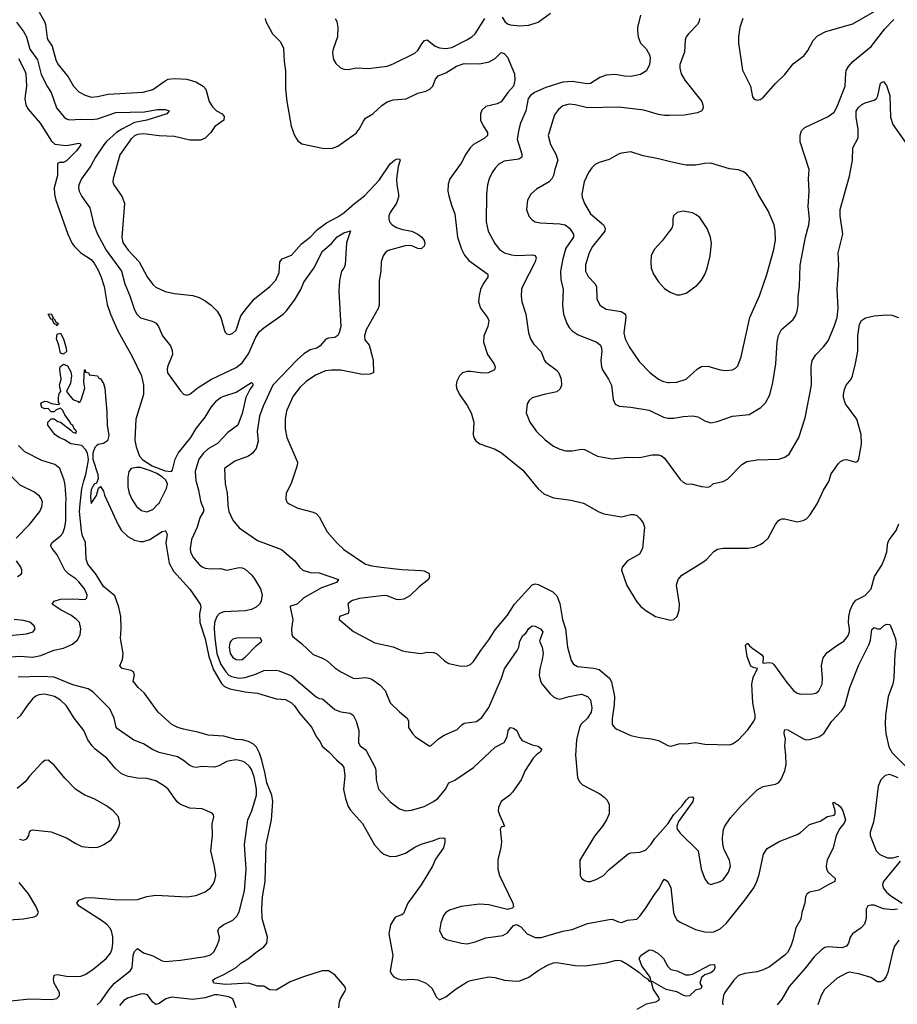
# Model space of a CAD drawing. Header units: inches. Extents: x 1245430 to 1420861, y 606325 to 671315.
# Tile 86 of 256: x 1285786 to 1291479, y 656754 to 663141. Entities that reach past the tile are written whole.
import ezdxf

# ---------------------------------------------------------------- set-up
doc = ezdxf.new("R2010")
doc.units = ezdxf.units.IN
doc.header["$MEASUREMENT"] = 0
for name, color, linetype in [('B2685', 7, 'Continuous'), ('B2686', 7, 'Continuous'), ('B2695', 7, 'Continuous'), ('B2696', 7, 'Continuous')]:
    doc.layers.add(name, color=color, linetype=linetype)

msp = doc.modelspace()

# ---------------------------------------------------------------- linework, layer by layer
at = {"layer": 'B2685', "color": 5}
for points, elevation in [([(1285670, 659003.2), (1285790, 659011.8), (1285870, 659005.9), (1285922.4, 659017.6), (1286008.8, 659051.2), (1286070, 659065.1), (1286128.7, 659090), (1286162.2, 659117.8), (1286177.9, 659150), (1286182.8, 659190), (1286174.5, 659230), (1286153.3, 659253.3), (1286118.3, 659278.3), (1286056.3, 659310), (1285997, 659350), (1286009.6, 659370), (1286050, 659382.2), (1286130, 659384.8), (1286210, 659380.2), (1286221, 659390), (1286223.7, 659410), (1286206.1, 659450), (1286170, 659495.4), (1286150, 659514.3), (1286104.3, 659544.3), (1286079.9, 659570), (1286030, 659669.7), (1285996.4, 659710), (1285986, 659730), (1285996.4, 659750), (1286049.9, 659790.1), (1286066, 659810), (1286079.2, 659850), (1286085, 659890), (1286086.5, 660000)], 940), ([(1285762.7, 659777.3), (1285850, 659866.4), (1285916.9, 659950), (1285930, 659981), (1285932.4, 660000)], 960), ([(1287855.5, 656730), (1287861.2, 656770), (1287867.7, 656790), (1287898.2, 656841.8), (1287900.9, 656850), (1287896.2, 656870), (1287830, 656945.5), (1287790, 656971.4), (1287749.2, 656970.8), (1287627.2, 656932.8), (1287540.5, 656899.5), (1287450, 656845.2), (1287407.9, 656847.9), (1287370, 656871.8), (1287330, 656871.1), (1287270, 656891.9), (1287123.1, 656883.1), (1287046, 656890), (1287038.4, 656910), (1287050, 656919.5), (1287110, 656947.4), (1287190, 656993.6), (1287220.3, 657019.7), (1287269.6, 657050), (1287317.6, 657090), (1287370, 657125.7), (1287388.6, 657151.4), (1287393.3, 657190), (1287359.8, 657310), (1287356.2, 657376.2), (1287361.1, 657450), (1287377.8, 657550), (1287385.8, 657790), (1287418.7, 657950), (1287428.4, 658070), (1287421.4, 658110), (1287388.8, 658190), (1287379.2, 658250), (1287356.7, 658336.7), (1287342.2, 658382.2), (1287322.4, 658422.4), (1287302.5, 658442.5), (1287270, 658459), (1287230, 658468.7), (1287190, 658471.4), (1287110, 658493.3), (1287010, 658499.1), (1286950, 658517.2), (1286850, 658537.7), (1286812.7, 658550), (1286774, 658570), (1286683.7, 658650), (1286594.8, 658774.7), (1286555.1, 658810), (1286522.7, 658850), (1286531.6, 658890), (1286523.7, 658910), (1286510, 658919.6), (1286452, 658932), (1286436, 658950), (1286452.3, 658990), (1286458, 659030), (1286440.9, 659130), (1286445.1, 659190), (1286442.7, 659270), (1286429.3, 659330), (1286402.9, 659402.9), (1286330, 659464.5), (1286281.7, 659541.7), (1286227.6, 659610), (1286218, 659642), (1286212.2, 659750), (1286193.9, 659793.9), (1286186.4, 659826.4), (1286173.9, 659950), (1286179.4, 660000)], 920), ([(1286363.1, 660000), (1286424.6, 659864.6), (1286447.3, 659827.3), (1286488.2, 659788.2), (1286530, 659765.3), (1286570, 659756.5), (1286590, 659757), (1286631.3, 659768.7), (1286710, 659821), (1286730, 659826), (1286737.5, 659817.5), (1286742.8, 659802.8), (1286735.1, 659744.9), (1286755.6, 659615.6), (1286783.8, 659563.8), (1286890, 659446), (1286958, 659350), (1286961.6, 659330), (1286953.5, 659286.5), (1286955.5, 659230), (1286990, 659123.8), (1287012.8, 659010), (1287043.9, 658923.9), (1287094.6, 658834.6), (1287115, 658815), (1287150, 658800.4), (1287250, 658780.1), (1287330, 658772.5), (1287450, 658736), (1287510, 658731.1), (1287550, 658710.2), (1287570, 658690.3), (1287601.7, 658641.7), (1287682.4, 658550), (1287710, 658490.6), (1287735.8, 658455.8), (1287748.3, 658428.3), (1287792.5, 658392.5), (1287840.4, 658340.4), (1287877, 658310), (1287890, 658290.5), (1287895, 658235), (1287887.1, 658147.1), (1287899.6, 658090), (1287918, 658038), (1287932.5, 658012.5), (1288010, 657927.3), (1288088.9, 657788.9), (1288125.9, 657745.9), (1288147.5, 657727.5), (1288190, 657712), (1288230, 657714), (1288290, 657733.7), (1288350, 657773.7), (1288390, 657793.4), (1288470, 657815.8), (1288510, 657832.2), (1288534.6, 657834.6), (1288544.7, 657830), (1288544.9, 657804.9), (1288535.3, 657770), (1288484.2, 657695.8), (1288463.7, 657650), (1288390, 657529.7), (1288303.1, 657410), (1288276.3, 657343.7), (1288265.1, 657334.9), (1288221.8, 657318.2), (1288192.7, 657270), (1288181.6, 657210), (1288206.7, 657070), (1288190.2, 656970), (1288197.3, 656950), (1288213.1, 656933.1), (1288239.5, 656919.5), (1288270, 656913.2), (1288330, 656917.7), (1288370, 656913), (1288423.7, 656890), (1288459.2, 656859.2), (1288490, 656801), (1288510, 656782.8), (1288550, 656802), (1288612.3, 656850), (1288690, 656900.4), (1288711.1, 656908.9), (1288830, 656932.3), (1288867.7, 656927.7), (1288931, 656911), (1289010, 656903.5), (1289030, 656906.3), (1289090, 656930.7), (1289150, 656972.6), (1289214.7, 657010), (1289250, 657022.5), (1289270, 657024.6), (1289390, 657006.4), (1289455.6, 657004.4), (1289590, 657022), (1289650, 657038.9), (1289670, 657040.2), (1289690, 657035.6), (1289731.3, 657011.3), (1289802.7, 656962.7), (1289839.5, 656930), (1289859.5, 656919.5), (1289870, 656903.8), (1289878, 656902), (1289881.2, 656910), (1289875.8, 656930), (1289823.2, 657003.2), (1289804, 657050), (1289815.6, 657070), (1289870, 657106.4), (1289890, 657106), (1289925.1, 657085.1), (1289950, 657063.8), (1289962.4, 657050), (1289990, 656998.8), (1290000, 656989.7)], 920), ([(1286533.2, 660000), (1286544.1, 659984.1), (1286577.4, 659957.4), (1286610, 659948.2), (1286650, 659964.5), (1286685.6, 660000)], 940), ([(1286966.6, 660000), (1286978, 659970), (1286979.1, 659950), (1286954.3, 659910), (1286937.1, 659850), (1286900.2, 659770), (1286891.4, 659711.4), (1286894, 659690), (1286902.7, 659670), (1286913.8, 659650), (1286950, 659608), (1286970, 659592.4), (1286990, 659583.9), (1287030, 659578.3), (1287090, 659581.6), (1287130, 659570.4), (1287210, 659587.5), (1287230, 659585.2), (1287250, 659576.3), (1287290, 659539.5), (1287310, 659513.5), (1287348.6, 659450), (1287360.2, 659410), (1287353.1, 659370), (1287342.4, 659350), (1287319.3, 659330), (1287290, 659314.2), (1287250, 659306.9), (1287110, 659299.9), (1287083, 659290), (1287064.8, 659270), (1287050.6, 659230), (1287047.9, 659192.1), (1287051.3, 659130), (1287066, 659030), (1287090, 658962.5), (1287124, 658910), (1287143.9, 658890), (1287160.4, 658880.4), (1287210, 658870.5), (1287250, 658874.4), (1287323.1, 658896.9), (1287370, 658920.1), (1287450, 658921.7), (1287470, 658916.5), (1287550, 658885.5), (1287710, 658747.6), (1287730, 658738), (1287750, 658736.3), (1287830, 658667.2), (1287870, 658650.2), (1287930, 658642.4), (1287950, 658630.6), (1287970, 658591), (1287987, 658530), (1287985.2, 658450), (1287995.5, 658430), (1288027.8, 658407.8), (1288036.4, 658396.4), (1288092, 658290), (1288097, 658270), (1288099.5, 658210), (1288114, 658150), (1288190, 658066.4), (1288250, 658022.4), (1288290, 658008.2), (1288327.7, 658012.3), (1288410, 658037), (1288471.4, 658068.6), (1288499.6, 658090), (1288549.6, 658150), (1288569.7, 658190.3), (1288610, 658208.4), (1288729.7, 658290), (1288870, 658422), (1288930, 658452.7), (1288948.4, 658490), (1288956, 658530), (1288970, 658549.2), (1288990, 658546.2), (1289010.9, 658530.9), (1289030, 658484.9), (1289045.8, 658465.8), (1289110, 658438), (1289148.8, 658428.8), (1289172.7, 658410), (1289163, 658390), (1289143.1, 658376.9), (1289116.4, 658350), (1289066, 658270), (1289038.3, 658210), (1288983.2, 658130), (1288966, 658110), (1288910.4, 658070), (1288891.8, 658030), (1288890.4, 658010), (1288896.4, 657990), (1288931.3, 657910), (1288910, 657902), (1288902.8, 657890), (1288912.1, 657807.9), (1288908.3, 657771.7), (1288888.5, 657691.5), (1288887, 657630), (1288898.4, 657590), (1288986, 657410), (1288990, 657386), (1288982, 657378), (1288950, 657368.7), (1288830, 657399.5), (1288770, 657404.5), (1288650, 657387.6), (1288574.7, 657365.3), (1288550.7, 657350), (1288535.5, 657330), (1288517.3, 657282.7), (1288510.5, 657230), (1288530.8, 657190), (1288554.6, 657174.6), (1288652, 657150), (1288690, 657146.7), (1288740.8, 657159.2), (1288810, 657186), (1288919.7, 657200.3), (1288950, 657217.3), (1288990, 657264.7), (1289010, 657271.3), (1289036.3, 657256.3), (1289078, 657210), (1289130, 657187.7), (1289170, 657186.7), (1289310, 657227.4), (1289370, 657239.6), (1289470, 657277.3), (1289610, 657304.4), (1289630, 657305.3), (1289670, 657288.5), (1289690, 657284.9), (1289730, 657298.7), (1289790, 657306.7), (1289810, 657325.5), (1289850, 657382.6), (1289899.4, 657460.6), (1289937.6, 657510), (1289954.2, 657545.8), (1289970, 657566), (1289990.3, 657550.3), (1290000, 657531.2)], 940), ([(1287135.9, 660000), (1287136.5, 659990), (1287144, 659950), (1287170, 659894), (1287210, 659845.7), (1287330, 659763.1), (1287484.7, 659704.7), (1287570.2, 659630.2), (1287601.3, 659590), (1287623.1, 659570), (1287670, 659556), (1287730, 659552.6), (1287853.4, 659510), (1287841.6, 659490), (1287744.8, 659455.2), (1287630.4, 659390), (1287587.3, 659350), (1287543.4, 659336.6), (1287540.4, 659330), (1287557.5, 659250), (1287550.2, 659190), (1287552, 659150), (1287558.9, 659138.9), (1287615, 659095), (1287690, 659024.2), (1287750, 659000.3), (1287781.7, 658981.7), (1287830, 658936.4), (1287870.6, 658910), (1287950, 658870.3), (1287970, 658866.4), (1288030, 658873), (1288050.6, 658870), (1288070, 658862.4), (1288124.5, 658824.5), (1288156.4, 658790), (1288190.4, 658710), (1288250, 658650.4), (1288300.5, 658610), (1288308.2, 658590), (1288308.9, 658550), (1288334.4, 658510), (1288353.4, 658490), (1288442, 658430), (1288454, 658430), (1288504, 658476), (1288539.4, 658500.6), (1288624, 658536), (1288653.5, 658566.5), (1288670, 658577), (1288750, 658588.7), (1288785, 658615), (1288830, 658680.4), (1288911.6, 658870), (1288931.8, 658930), (1289013.7, 659050), (1289023.6, 659070), (1289030, 659110.4), (1289050, 659147.2), (1289070, 659162), (1289088.5, 659191.5), (1289110, 659209.4), (1289130, 659207.9), (1289164.5, 659190), (1289179.3, 659170), (1289159.1, 659110), (1289176.5, 659070), (1289181.5, 659030), (1289176, 658990), (1289159.6, 658930), (1289156, 658890), (1289164.2, 658850), (1289175.3, 658830), (1289228, 658768), (1289250, 658747.8), (1289270, 658736.9), (1289290, 658733.6), (1289350, 658751.2), (1289430, 658766.4), (1289470, 658751.6), (1289488.3, 658728.3), (1289497.6, 658677.6), (1289493.5, 658650), (1289470, 658609.8), (1289426.3, 658570), (1289417.3, 658550), (1289399.3, 658470), (1289390.8, 658370), (1289405.4, 658225.4), (1289417.3, 658197.3), (1289438, 658178), (1289550, 658119.1), (1289578.7, 658098.7), (1289597.6, 658077.6), (1289610.6, 658050), (1289610.4, 657990), (1289593, 657950), (1289567.7, 657910), (1289515.4, 657844.6), (1289419.1, 657690), (1289422.6, 657590), (1289431.7, 657571.7), (1289450, 657557.1), (1289470, 657550.4), (1289490, 657550.4), (1289530, 657564.9), (1289572.7, 657590), (1289610, 657627.3), (1289734, 657730), (1289750, 657736.4), (1289810, 657740.3), (1289845.7, 657754.3), (1289880.9, 657790), (1289907, 657830), (1289992.8, 657927.2), (1290000, 657938.5)], 960), ([(1287534.5, 660000), (1287537.7, 659997.7), (1287590, 659972), (1287690, 659946.4), (1287710, 659937.1), (1287730, 659916.3), (1287780, 659820), (1287845.1, 659745.1), (1287890, 659704.9), (1288028.5, 659610), (1288070, 659598), (1288130.7, 659589.3), (1288265.7, 659574.3), (1288390, 659568.7), (1288410, 659564.9), (1288440.7, 659550), (1288445.5, 659530), (1288438, 659510), (1288377.7, 659462.3), (1288316.2, 659403.8), (1288278, 659382), (1288250, 659376.8), (1288230, 659379.8), (1288170, 659403.2), (1288150, 659405), (1287990, 659387.1), (1287946.1, 659373.9), (1287922, 659358), (1287915.8, 659350), (1287921.1, 659310), (1287916.3, 659290), (1287860.7, 659270), (1287859.1, 659250), (1287951.5, 659171.5), (1288090, 659098.9), (1288210, 659072.2), (1288270, 659047.2), (1288290, 659043.7), (1288390, 659030.4), (1288430, 659038.7), (1288470, 659037.1), (1288490.8, 659030), (1288542, 658982), (1288570, 658963.8), (1288650, 658948), (1288690, 658950.6), (1288710, 658957.3), (1288730, 658978.8), (1288776.9, 659050), (1288830, 659119.3), (1288870, 659183.8), (1288950, 659277.6), (1288995.8, 659350), (1289110, 659474.9), (1289130, 659481.3), (1289150, 659477.6), (1289245.5, 659430), (1289270, 659403), (1289290, 659354.8), (1289306.8, 659250), (1289328, 659190), (1289339.4, 659070), (1289364, 658984), (1289379.7, 658959.7), (1289404.7, 658944.7), (1289510, 658934.6), (1289544.9, 658924.9), (1289612.3, 658870), (1289625.5, 658845.5), (1289644.8, 658750), (1289643.5, 658696.5), (1289629, 658609), (1289630.4, 658570), (1289647.3, 658547.3), (1289659.5, 658539.5), (1289750, 658498.4), (1289810, 658483.8), (1289884.1, 658475.9), (1289930, 658465.5), (1289990, 658433), (1290000, 658430.4)], 980), ([(1289451.4, 660000), (1289538.8, 659950), (1289575.4, 659935.4), (1289690, 659917), (1289750, 659930.4), (1289770.4, 659930.4), (1289790, 659924), (1289810, 659904.9), (1289830, 659877.3), (1289840.3, 659850), (1289825.5, 659710), (1289806.2, 659673.8), (1289728.2, 659630), (1289695.5, 659590), (1289690.5, 659570), (1289724.4, 659470), (1289790, 659364), (1289815.1, 659335.1), (1289847.6, 659307.6), (1289910, 659270.5), (1290000, 659248)], 1020), ([(1285771, 659529), (1285796.3, 659543.7), (1285800.9, 659550), (1285799.6, 659570), (1285792.8, 659590), (1285765.1, 659630)], 960), ([(1285650, 659139.7), (1285830, 659158), (1285874, 659170), (1285886.6, 659190), (1285879.5, 659210), (1285852.5, 659232.5), (1285810, 659244.7), (1285750, 659249.8)], 960), ([(1286287.8, 656750), (1286311.5, 656770), (1286367.1, 656850), (1286402.3, 656890), (1286503.8, 656970), (1286516.3, 656990), (1286523.4, 657070), (1286530, 657097.3), (1286550, 657116.3), (1286590, 657088.5), (1286650, 657067.8), (1286710, 657036.9), (1286730, 657032.4), (1286830, 657040.6), (1286990, 657064.1), (1287024.5, 657075.5), (1287045.3, 657094.7), (1287065.3, 657130), (1287080.4, 657170), (1287082, 657190), (1287072.6, 657230), (1287079.6, 657250), (1287110, 657271.7), (1287170, 657299.5), (1287194.4, 657325.6), (1287210, 657353.4), (1287245.2, 657490), (1287254.7, 657630), (1287244.6, 657790), (1287267.1, 657950), (1287292.9, 658010), (1287321.5, 658110), (1287322.2, 658150), (1287307.6, 658230), (1287290, 658277.2), (1287276.9, 658296.9), (1287250, 658321.8), (1287230, 658331.7), (1287190, 658339.3), (1287150, 658334), (1287130, 658328.5), (1287079, 658301), (1287050, 658292.8), (1286970, 658295.5), (1286930, 658290.9), (1286910, 658294.2), (1286890, 658303.5), (1286850, 658335.5), (1286810, 658358.8), (1286690, 658387.5), (1286647.6, 658407.6), (1286590, 658444.2), (1286527.1, 658467.1), (1286420.6, 658540.6), (1286411.8, 658551.8), (1286398.9, 658610), (1286370, 658671.3), (1286261.1, 658781.1), (1286230, 658801.2), (1286130, 658826.1), (1286010, 658876.4), (1285930, 658880.9), (1285775.8, 658875.8)], 940), ([(1285730, 656777.4), (1285850, 656789.4), (1285995.5, 656784.5), (1286028.3, 656791.7), (1286045.1, 656810), (1286044.7, 656830), (1286010.8, 656890), (1286005, 656915), (1286010, 656942), (1286030, 656947.6), (1286090, 656936.1), (1286146.4, 656933.6), (1286183.1, 656936.9), (1286210, 656946.3), (1286261, 656979), (1286346.3, 657050), (1286374.5, 657085.5), (1286385.4, 657114.6), (1286391.5, 657150), (1286391.4, 657191.4), (1286382.4, 657230), (1286370.8, 657250), (1286354.2, 657270), (1286330, 657288.7), (1286173, 657390), (1286157.6, 657410), (1286169.4, 657430), (1286210, 657444.4), (1286250, 657445.8), (1286428.2, 657431.8), (1286550, 657432.8), (1286610, 657453.1), (1286670, 657462), (1286871.9, 657451.9), (1286930, 657460.3), (1286990, 657483.1), (1287025.1, 657510), (1287039.7, 657530), (1287050, 657551), (1287058.3, 657590), (1287050, 657648.7), (1287026.4, 657750), (1287037.3, 657850), (1287035.1, 657924.9), (1287046, 657970), (1287042.7, 657982.7), (1287034, 657994), (1286970, 658022.9), (1286890, 658026.3), (1286830, 658049.6), (1286808.2, 658068.2), (1286749.8, 658149.8), (1286725.6, 658170), (1286670, 658203.1), (1286610, 658218.9), (1286550, 658221), (1286490, 658231), (1286447.6, 658250), (1286405.4, 658285.4), (1286352.4, 658350), (1286275.1, 658410), (1286255.8, 658430), (1286228.4, 658470), (1286202.6, 658530), (1286140.4, 658610), (1286089.8, 658690), (1286050, 658727.6), (1286011.6, 658750), (1285950, 658765.6), (1285910, 658761.5), (1285890, 658752), (1285870, 658735.4), (1285830, 658686.3), (1285790, 658626.3), (1285770, 658608.2)], 960), ([(1285785.2, 657825.3), (1285810, 657818.4), (1285833.1, 657826.9), (1285846, 657850), (1285850, 657871.3), (1285858.6, 657881.4), (1285870, 657885.5), (1285990, 657872), (1286090, 657834.4), (1286150, 657797.1), (1286190, 657778.4), (1286250, 657770.3), (1286290, 657773.7), (1286310, 657780.3), (1286332.7, 657790), (1286379.4, 657820.6), (1286415.1, 657870), (1286432.3, 657910), (1286435.1, 657930), (1286426.6, 657970), (1286392.7, 658010), (1286350, 658040.7), (1286270, 658087.6), (1286209, 658110), (1286150, 658146.6), (1286080.1, 658220.1), (1286010, 658304.5), (1285970, 658337), (1285950, 658334.5), (1285930, 658320.9), (1285850, 658234.5), (1285822, 658198), (1285770, 658154)], 980), ([(1285718.6, 657301.4), (1285810, 657307.3), (1285879.3, 657320.7), (1285898, 657330), (1285908.7, 657350), (1285892, 657390), (1285843.5, 657470), (1285783.7, 657543.7)], 980), ([(1290000, 656845.4), (1289979.5, 656850), (1289890, 656901.2), (1289882, 656898), (1289895.2, 656850), (1289930, 656798.8), (1289934, 656790), (1289930, 656779), (1289910, 656767.6), (1289850, 656755.1), (1289790, 656719.7)], 920), ([(1287191.3, 656730), (1287169.7, 656790), (1287142.5, 656802.5), (1287070, 656814.5), (1287050, 656815.3), (1286990, 656795.9), (1286910, 656785.5), (1286770, 656801), (1286734, 656790), (1286690, 656759.4), (1286670, 656752.9), (1286650, 656768.4), (1286614.5, 656814.5), (1286590, 656822.3), (1286570, 656820.7), (1286485.9, 656794.1), (1286461.9, 656778.1), (1286433.5, 656746.5)], 940)]:
    msp.add_lwpolyline(points, dxfattribs=dict(at, elevation=elevation))
at = {"layer": 'B2685', "color": 5, "elevation": 960}
msp.add_lwpolyline([(1287332, 659132), (1287194, 659130), (1287170, 659122.4), (1287156.4, 659110), (1287150, 659099.3), (1287144.6, 659070), (1287151.3, 659030), (1287170, 659004.2), (1287190, 658991.3), (1287210, 658987.5), (1287230, 658991.5), (1287250, 659005.3), (1287320.1, 659079.9), (1287358, 659110), (1287348.7, 659128.7)], close=True, dxfattribs=at)
at = {"layer": 'B2686', "color": 5}
for points, elevation in [([(1285912.7, 663190), (1285947.2, 663130), (1285954, 663110), (1285964.4, 663024.4), (1285969.2, 663010), (1285997.4, 662970), (1286020.4, 662880.4), (1286033.1, 662853.2), (1286099.7, 662770), (1286135.2, 662710), (1286170, 662672.6), (1286210.8, 662650.8), (1286250, 662639.4), (1286290, 662642.8), (1286361, 662659), (1286587.8, 662672.2), (1286650, 662688.4), (1286730, 662745.8), (1286750, 662755), (1286790, 662759.7), (1286870, 662755.4), (1286930, 662738.4), (1286977, 662710), (1286993.4, 662690), (1287016.4, 662610), (1287036, 662576), (1287062.4, 662550), (1287099.5, 662530), (1287113, 662513), (1287110, 662489.9), (1287051.4, 662448.6), (1287025.2, 662410), (1286990, 662373.8), (1286959.7, 662360.3), (1286890, 662359.2), (1286790, 662382.9), (1286690, 662387.2), (1286590, 662402), (1286550, 662397.4), (1286530, 662388), (1286510, 662368.6), (1286435.6, 662264.4), (1286392.2, 662110), (1286391.3, 662090), (1286397.3, 662070), (1286451.9, 661991.9), (1286466.2, 661950), (1286448.7, 661730), (1286456.3, 661696.3), (1286490, 661646.4), (1286561.7, 661570), (1286612.2, 661472.2), (1286650, 661423.2), (1286670, 661406.9), (1286730, 661378.2), (1286790, 661364.7), (1286910, 661351.7), (1286950, 661338.9), (1286990, 661317), (1287027.7, 661290), (1287068, 661250), (1287090.4, 661210), (1287116.8, 661116.8), (1287130, 661102.8), (1287150, 661098.8), (1287170, 661107.7), (1287190, 661127.3), (1287220.8, 661219.2), (1287263.1, 661276.9), (1287310, 661330.3), (1287410, 661410.4), (1287448.9, 661451.1), (1287470, 661501), (1287473.5, 661570), (1287489.6, 661590), (1287550, 661613.1), (1287613.6, 661686.4), (1287670, 661731.3), (1287719.1, 661780.9), (1287777.1, 661822.9), (1287850, 661862.2), (1287890, 661889.5), (1287958.2, 661950), (1288022.1, 661997.9), (1288118.9, 662101.1), (1288190, 662206.7), (1288217.6, 662230), (1288230, 662236.5), (1288250, 662238.8), (1288253.7, 662230), (1288241.6, 662190), (1288231.5, 662108.5), (1288233.3, 662070), (1288244.7, 662010), (1288242.6, 661990), (1288230, 661951.3), (1288190, 661891.1), (1288182, 661870), (1288180.7, 661850), (1288186, 661830), (1288202.3, 661810), (1288230, 661793.8), (1288270, 661780.2), (1288330, 661770.2), (1288370, 661750.2), (1288395.2, 661730), (1288411.2, 661710), (1288415.5, 661690), (1288410, 661672.7), (1288390, 661655.3), (1288370, 661657.7), (1288330, 661674.9), (1288310, 661677.4), (1288286.3, 661673.7), (1288176.9, 661643.1), (1288157.1, 661630), (1288143.1, 661610), (1288132.2, 661570), (1288128.5, 661510), (1288118.5, 661450), (1288118.5, 661290), (1288111.9, 661268.1), (1288033.4, 661130), (1288023.1, 661090), (1288025.5, 661065.5), (1288054.4, 661030), (1288074.9, 660950), (1288079.5, 660930), (1288082, 660850), (1288058.4, 660841.6), (1288010, 660839.4), (1287870, 660868.4), (1287810, 660868.4), (1287770, 660862.7), (1287705.5, 660834.5), (1287645.3, 660794.7), (1287604.3, 660755.7), (1287560.3, 660699.7), (1287516.5, 660603.5), (1287509.5, 660550.5), (1287508, 660488), (1287518.4, 660430), (1287580.8, 660290), (1287587.7, 660270), (1287586.5, 660250), (1287547.5, 660132.5), (1287515.5, 660070), (1287513, 660033), (1287517.5, 660017.5), (1287520.7, 660010), (1287534.5, 660000)], 980), ([(1289813.4, 663170), (1289794, 663090), (1289793.7, 663070), (1289798.7, 663030), (1289813.1, 662990), (1289851.3, 662951.3), (1289874.3, 662910), (1289877.1, 662890), (1289872.8, 662850), (1289852.6, 662810), (1289813.2, 662786.8), (1289750, 662772.2), (1289710, 662774.3), (1289650, 662785.6), (1289590, 662781.4), (1289550, 662767.3), (1289490, 662726.8), (1289470, 662724.3), (1289370, 662739.5), (1289310, 662736), (1289199, 662701), (1289126.5, 662670), (1289100.2, 662650), (1289084.6, 662630), (1289070.2, 662550), (1289035.4, 662470), (1289023.2, 662430), (1289013.9, 662366.1), (1289043.5, 662270), (1289043.1, 662250), (1289023.8, 662236.2), (1288930, 662223.1), (1288895.2, 662204.8), (1288870, 662178.9), (1288850.2, 662150), (1288832.6, 662110), (1288821.5, 662070), (1288814, 662010), (1288812.7, 661830), (1288826.3, 661770), (1288868.4, 661688.4), (1288899.5, 661650), (1288930.6, 661630), (1288976, 661616), (1289010, 661611), (1289115.1, 661615.1), (1289131.2, 661611.2), (1289136.9, 661596.9), (1289131.1, 661570), (1289047.7, 661410), (1289041.5, 661390), (1289038.3, 661350), (1289044.6, 661310), (1289068.9, 661230), (1289086.3, 661110), (1289098.9, 661070), (1289119, 661039), (1289170, 660986), (1289190.2, 660930.2), (1289198.9, 660918.9), (1289267.2, 660870), (1289283.1, 660850), (1289298.9, 660810), (1289301.5, 660770), (1289293.2, 660746.8), (1289270, 660726.6), (1289189.4, 660710.6), (1289111.8, 660688.2), (1289090.7, 660670), (1289077.3, 660650), (1289072.4, 660590), (1289096.5, 660530), (1289139.5, 660470), (1289195.3, 660415.3), (1289250, 660374.3), (1289290, 660355.3), (1289330, 660344.6), (1289370, 660344.2), (1289430, 660355.3), (1289450, 660352), (1289534.8, 660310), (1289630, 660292.6), (1289730, 660303.1), (1289810, 660300.3), (1289890, 660317.6), (1289930, 660318.6), (1289950, 660312.4), (1289970, 660296.5), (1290000, 660255.3)], 1040), ([(1288916.8, 663156.8), (1288933.4, 663130), (1288950, 663115), (1288970, 663107.2), (1289030, 663102), (1289090, 663105.2), (1289150, 663126), (1289230, 663183.6)], 1040), ([(1285765, 663125), (1285810, 663065.3), (1285830.1, 663030.1), (1285851.6, 662950), (1285901.7, 662881.7), (1285925.8, 662785.8), (1285965.8, 662705.8), (1285991, 662670), (1286024, 662570), (1286074.6, 662510), (1286090, 662498), (1286110, 662491.1), (1286183.5, 662496.5), (1286253.6, 662493.6), (1286290, 662498.5), (1286410, 662539.2), (1286595.5, 662544.5), (1286678.2, 662558.2), (1286730, 662558), (1286756.3, 662550), (1286741, 662530), (1286610.6, 662490), (1286530, 662474), (1286448.1, 662431.9), (1286415.1, 662410), (1286350, 662352.2), (1286331.9, 662330), (1286277.5, 662250), (1286247.3, 662192.7), (1286187.5, 662110), (1286170.2, 662070), (1286168.3, 662050), (1286172.7, 662030), (1286190, 661993.4), (1286240.3, 661920.3), (1286266.3, 661810), (1286290, 661750.3), (1286346.9, 661646.8), (1286447.5, 661510), (1286467.6, 661427.6), (1286501.4, 661350), (1286530, 661258.4), (1286546, 661230), (1286570, 661208.1), (1286646.1, 661186.1), (1286671.9, 661171.9), (1286687.2, 661150), (1286712.7, 661090), (1286765.4, 661025.4), (1286775.6, 660995.6), (1286776.5, 660970), (1286744.2, 660890), (1286742, 660870), (1286745.8, 660850), (1286830, 660733), (1286850, 660713), (1286870, 660706.4), (1286890, 660712), (1286944, 660756), (1287031, 660809), (1287190, 660885.4), (1287230, 660916.2), (1287270, 660974.7), (1287318.7, 661081.3), (1287342.4, 661117.6), (1287370, 661142.7), (1287494.6, 661230), (1287515.2, 661250), (1287570, 661321.2), (1287610.6, 661390), (1287630, 661437.6), (1287694.8, 661530), (1287750, 661639.5), (1287810, 661690.3), (1287846.5, 661733.5), (1287890, 661759.3), (1287931.7, 661771.7), (1287905.7, 661694.3), (1287896.6, 661550), (1287889.5, 661530.5), (1287873.1, 661510), (1287860.3, 661450), (1287857.3, 661377.3), (1287869.3, 661150), (1287859.8, 661110), (1287850, 661093.7), (1287830, 661080.3), (1287790, 661076), (1287771.5, 661068.5), (1287734.4, 661025.6), (1287713.4, 661010), (1287670, 660998.9), (1287630, 660974.6), (1287585.3, 660934.7), (1287429.5, 660770), (1287364.9, 660635.1), (1287341.4, 660570), (1287327.7, 660470), (1287332.9, 660407.1), (1287319.6, 660360.4), (1287296.3, 660330), (1287270.6, 660310), (1287181.7, 660278.3), (1287114.4, 660230), (1287118.8, 660130), (1287132.1, 660070), (1287135.9, 660000)], 960), ([(1287379.1, 663150), (1287383, 663130), (1287427, 663050), (1287478.4, 662998.4), (1287497.5, 662957.5), (1287502, 662870), (1287510.2, 662810), (1287510.2, 662690.2), (1287519.5, 662610), (1287546.4, 662450), (1287568.4, 662390), (1287590, 662356), (1287615.9, 662335.9), (1287750, 662308), (1287810, 662306.7), (1287850, 662320.4), (1287970, 662406.3), (1287989.1, 662430.9), (1288016, 662484), (1288030, 662502.3), (1288078, 662530), (1288136, 662584), (1288170, 662609.1), (1288210, 662620.7), (1288292.6, 662627.4), (1288370, 662664.7), (1288421.7, 662678.3), (1288447.6, 662690), (1288466.4, 662710), (1288484.4, 662755.6), (1288501.9, 662778.1), (1288550, 662796.8), (1288619.2, 662840.8), (1288670, 662856.8), (1288770, 662855.3), (1288831.2, 662868.8), (1288869.7, 662890), (1288910, 662928.8), (1288930, 662923.1), (1288950, 662898.3), (1288995.2, 662790), (1288998.5, 662750), (1288989.4, 662710.6), (1288952.6, 662670), (1288910, 662608.7), (1288884.3, 662595.7), (1288810, 662577.7), (1288784.9, 662555.1), (1288774.7, 662530), (1288775, 662490), (1288792.1, 662452.1), (1288820.8, 662410), (1288821.7, 662390), (1288799.5, 662370), (1288730, 662331.8), (1288709.1, 662310), (1288679.6, 662270), (1288651.2, 662210), (1288577.3, 662110), (1288565.2, 662074.8), (1288564.6, 662030), (1288570, 661998.8), (1288590, 661930.7), (1288610, 661882.8), (1288625.6, 661730), (1288652.1, 661652.1), (1288672.8, 661612.8), (1288698.9, 661578.9), (1288822.4, 661490), (1288823.1, 661470), (1288792.6, 661427.4), (1288776.1, 661390), (1288766.3, 661350), (1288763.1, 661310), (1288775.8, 661270), (1288822, 661210), (1288828.8, 661190), (1288822.6, 661150), (1288796.4, 661090), (1288794, 661050), (1288821.3, 660970), (1288862, 660910), (1288870.5, 660890), (1288866, 660870), (1288826, 660850), (1288790, 660848.4), (1288710, 660859.4), (1288690, 660859), (1288658.4, 660850), (1288639.5, 660830), (1288622.8, 660797.2), (1288617.4, 660770), (1288619.5, 660750), (1288638.7, 660710), (1288690, 660639.1), (1288714.9, 660590), (1288732, 660530), (1288728, 660450), (1288733, 660430), (1288744.9, 660410), (1288770.3, 660390.3), (1288870, 660355.8), (1288911.5, 660331.5), (1289050, 660219.5), (1289150, 660097.6), (1289185.5, 660065.5), (1289250, 660039), (1289363.8, 660023.8), (1289444.2, 660004.2), (1289451.4, 660000)], 1020), ([(1287833.4, 663150), (1287843.1, 663130), (1287850.3, 663090), (1287848.8, 663031.2), (1287820.5, 662950), (1287815.5, 662930), (1287817.1, 662910), (1287822.8, 662882.8), (1287836.7, 662856.7), (1287868.2, 662828.2), (1287890, 662820.7), (1287918, 662818), (1287971.7, 662828.3), (1288050, 662825.3), (1288170, 662840.9), (1288210, 662854), (1288350, 662924.6), (1288370, 662942.6), (1288394.4, 662985.6), (1288413, 663007), (1288430, 663010.3), (1288480.9, 662970), (1288510, 662957.8), (1288550, 662953.8), (1288590, 662961.8), (1288687.6, 663010), (1288718.7, 663030), (1288740.5, 663050), (1288804.7, 663150)], 1040), ([(1285778.4, 662890), (1285820.4, 662810), (1285826.7, 662790), (1285831, 662710), (1285820.4, 662630), (1285826, 662586), (1285841, 662561), (1285919, 662470), (1285993.1, 662353.1), (1286014.7, 662334.7), (1286048.5, 662328.5), (1286090, 662325.7), (1286170, 662340.4), (1286178, 662338), (1286183, 662330), (1286155.8, 662290), (1286090, 662225.1), (1286070, 662215.4), (1286044.4, 662215.6), (1286032.2, 662207.8), (1286032.5, 662130), (1286010.2, 662050), (1286011.7, 662010), (1286021.3, 661970), (1286098.6, 661750), (1286127, 661690), (1286141.5, 661670), (1286183.5, 661630), (1286250, 661585.3), (1286270, 661562.1), (1286296, 661516), (1286315.9, 661470), (1286333.6, 661410), (1286354.8, 661294.8), (1286375.3, 661230), (1286423.8, 661123.8), (1286516.7, 660956.7), (1286576.4, 660830), (1286588.9, 660770), (1286589.5, 660710), (1286540.6, 660550), (1286533.6, 660413.6), (1286540.8, 660370), (1286562.7, 660310), (1286585, 660285), (1286646.6, 660246.6), (1286730, 660214), (1286770, 660210.3), (1286778.3, 660221.7), (1286794.6, 660290), (1286814.3, 660330), (1286895.8, 660430), (1286930.8, 660490), (1286990, 660562.3), (1287029.8, 660630), (1287064.2, 660670), (1287090, 660690.2), (1287110, 660699.1), (1287190, 660725.3), (1287290, 660786.8), (1287299.3, 660779.3), (1287298.4, 660770), (1287278.2, 660741.8), (1287254, 660690), (1287230, 660587), (1287201.7, 660510), (1287135.6, 660464.4), (1287070, 660392.3), (1287010, 660356.7), (1286979.5, 660330), (1286947.5, 660290), (1286925, 660210), (1286930, 660151.3), (1286947.2, 660090), (1286959.3, 660019.3), (1286966.6, 660000)], 940), ([(1290000, 662520.1), (1289970, 662519.7), (1289930, 662525.7), (1289835.5, 662555.5), (1289670, 662573.1), (1289470, 662568.9), (1289390, 662589.8), (1289350, 662594), (1289310, 662582.9), (1289282.2, 662557.8), (1289256.1, 662523.9), (1289215.3, 662390), (1289228.6, 662331.4), (1289264.5, 662270), (1289276.9, 662230), (1289256.9, 662170), (1289249.1, 662130), (1289239, 662110), (1289220.3, 662090), (1289138.2, 662041.8), (1289102.4, 662010), (1289081.3, 661970), (1289074.4, 661910), (1289090, 661867.3), (1289110, 661843), (1289130.3, 661830.3), (1289162.7, 661822.7), (1289290, 661816.6), (1289325.5, 661810), (1289353.6, 661790), (1289379.1, 661750), (1289378.6, 661730), (1289330, 661659.5), (1289309.4, 661590), (1289295, 661510), (1289295.9, 661455.9), (1289312.7, 661390), (1289307.6, 661290), (1289314.3, 661230), (1289334.6, 661170), (1289350, 661143.8), (1289370, 661122), (1289410, 661097.8), (1289529.3, 661049.3), (1289553.1, 661030), (1289561.5, 661010), (1289563.6, 660990), (1289555.2, 660930), (1289559.5, 660890), (1289567, 660870), (1289606.7, 660810), (1289625.3, 660770), (1289636.7, 660676.7), (1289648.1, 660648.1), (1289674.4, 660634.4), (1289750, 660627.4), (1289870, 660607.2), (1289963.7, 660563.7), (1289990, 660556), (1290000, 660555.8)], 1060), ([(1290000, 662222.2), (1289930, 662239.7), (1289830, 662257.4), (1289750, 662284.7), (1289690, 662275.3), (1289670, 662269.7), (1289610, 662235.3), (1289544.8, 662215.2), (1289518.9, 662201.1), (1289498.6, 662181.4), (1289476.5, 662150), (1289448.2, 662090), (1289432.7, 662010), (1289435.2, 661990), (1289450.2, 661950), (1289490, 661881.5), (1289573.8, 661810), (1289585.2, 661790), (1289581.1, 661770), (1289501.8, 661670), (1289481, 661630), (1289456.8, 661550), (1289457.1, 661510), (1289474.8, 661474.8), (1289517.2, 661430), (1289528.3, 661410), (1289531.2, 661330), (1289550.3, 661290), (1289590, 661262.9), (1289687.5, 661247.5), (1289716.9, 661230), (1289718.2, 661210), (1289705.5, 661110), (1289713.4, 661070), (1289739.6, 661019.6), (1289804.1, 660924.1), (1289873.4, 660853.4), (1289930.1, 660810.1), (1289956.9, 660796.9), (1289990, 660788.2), (1290000, 660788.4)], 1080), ([(1290000, 661767.8), (1289953.4, 661706.6), (1289902.4, 661650), (1289882.7, 661610), (1289879.6, 661570), (1289883.1, 661530), (1289898.3, 661490), (1289930, 661440.3), (1289970, 661397.8), (1290000, 661377.8)], 1120), ([(1286179.4, 660000), (1286190, 660097.3), (1286201.4, 660150), (1286215.9, 660190), (1286231.1, 660270), (1286232.8, 660290), (1286225.3, 660330), (1286212.9, 660352.9), (1286190, 660379.6), (1286119, 660390), (1286076.2, 660416.2), (1286042, 660430), (1286015.3, 660450), (1285968.7, 660510), (1285968.9, 660531.1), (1285990, 660551.3), (1286010, 660551), (1286034, 660534), (1286051, 660530), (1286119.1, 660479.1), (1286130, 660466), (1286150, 660458), (1286154.2, 660465.8), (1286150, 660479), (1286142.7, 660482.7), (1286130, 660508.7), (1286118.4, 660518.4), (1286114.7, 660530), (1286079, 660579), (1286066.6, 660606.6), (1286050, 660622), (1286022, 660610), (1286010, 660598), (1285990, 660598), (1285970, 660618), (1285950, 660617.2), (1285930, 660625.2), (1285922.7, 660650), (1285930, 660658.8), (1285950, 660666.8), (1285965.4, 660665.4), (1285991.6, 660651.6), (1286034.6, 660645.4), (1286046, 660650), (1286038, 660658), (1286038, 660690), (1286043.2, 660716.8), (1286052.7, 660730), (1286044, 660770), (1286054.8, 660810), (1286046.6, 660870), (1286049.7, 660890.3), (1286070, 660906.4), (1286095.6, 660895.6), (1286117, 660857), (1286121.8, 660830), (1286116.7, 660783.3), (1286090.7, 660730), (1286130, 660677.4), (1286165.5, 660665.5), (1286170, 660658), (1286178, 660662), (1286184.7, 660675.3), (1286208, 660750), (1286202, 660790), (1286206, 660870), (1286212, 660870), (1286214, 660854), (1286234, 660850), (1286238, 660838), (1286290, 660832), (1286298, 660818), (1286310, 660811.3), (1286330, 660782), (1286338, 660750), (1286352.1, 660592.1), (1286354.4, 660510), (1286364.5, 660444.5), (1286355.3, 660410), (1286330, 660391.8), (1286294.7, 660385.3), (1286283.7, 660376.3), (1286274.6, 660365.4), (1286261.4, 660330), (1286261.8, 660290), (1286294, 660190), (1286296.3, 660163.7), (1286285.2, 660134.8), (1286270, 660129.2), (1286250, 660093.2), (1286246.6, 660046.6), (1286250, 660002), (1286284.7, 660055.3), (1286298, 660102), (1286310, 660112), (1286330, 660082), (1286337.1, 660057.1), (1286363.1, 660000)], 920), ([(1286086.5, 660000), (1286086.9, 660030), (1286081.3, 660121.3), (1286074.2, 660154.2), (1286046.2, 660230), (1286015.3, 660255.3), (1285930, 660282), (1285818.8, 660338.8), (1285778.1, 660378.1)], 940), ([(1286685.6, 660000), (1286690, 660004.4), (1286739.5, 660100.5), (1286745, 660130), (1286733.5, 660153.5), (1286713.1, 660173.1), (1286676.5, 660196.5), (1286634.7, 660214.7), (1286570, 660235.3), (1286543, 660237), (1286510, 660230.5), (1286493.5, 660210), (1286488.3, 660171.7), (1286488.8, 660110), (1286495.5, 660070), (1286512.8, 660030), (1286533.2, 660000)], 940), ([(1285932.4, 660000), (1285933.7, 660010), (1285928, 660030), (1285915.1, 660050), (1285878.6, 660078.6), (1285790, 660122.6), (1285719.6, 660190)], 960)]:
    msp.add_lwpolyline(points, dxfattribs=dict(at, elevation=elevation))
at = {"layer": 'B2686', "color": 5, "elevation": 920}
for points in [[(1286030, 661155.3), (1286023.7, 661163.7), (1286010, 661169.4), (1285998, 661198), (1285990, 661197.2), (1285970, 661231), (1285990, 661234), (1286002.8, 661210), (1286002, 661202), (1286010, 661201), (1286020.5, 661180.5), (1286035.5, 661170)], [(1286070, 660972), (1286050, 660977.2), (1286040.5, 661030), (1286024, 661070), (1286030, 661101), (1286050, 661106.8), (1286070, 661070.8), (1286088, 661010), (1286090, 660989.2)]]:
    msp.add_lwpolyline(points, close=True, dxfattribs=at)
at = {"layer": 'B2695', "color": 5}
for points, elevation in [([(1290000, 659248), (1290010, 659245.5), (1290030, 659250.7), (1290051.1, 659268.9), (1290064.2, 659310), (1290065.6, 659350), (1290047.7, 659472.3), (1290058, 659510), (1290082, 659538), (1290218.9, 659621.1), (1290241.6, 659638.4), (1290289.6, 659690.4), (1290314, 659706), (1290350, 659713.7), (1290510, 659712), (1290550, 659719.5), (1290590, 659737), (1290611.8, 659750), (1290642.4, 659777.6), (1290690, 659867.3), (1290708.3, 659891.7), (1290720.5, 659899.5), (1290730, 659903.8), (1290750, 659902.4), (1290830, 659884.4), (1290868.2, 659891.8), (1290890, 659903.8), (1290912.2, 659927.8), (1290959.2, 660000)], 1020), ([(1290000, 658430.4), (1290010, 658427.7), (1290070, 658444.9), (1290110, 658443), (1290170, 658453.1), (1290230, 658441.1), (1290390, 658437.4), (1290410, 658443.2), (1290450, 658469.4), (1290510, 658533.7), (1290548.9, 658590), (1290556.8, 658610), (1290557.5, 658630), (1290542.3, 658710), (1290534.9, 658830), (1290545.1, 658874.9), (1290572.8, 658932.8), (1290550, 658937.2), (1290530, 658947.4), (1290519.5, 658970), (1290506.2, 659010), (1290495.3, 659084.7), (1290505.6, 659094.4), (1290510, 659094.8), (1290519.9, 659079.9), (1290542.2, 659062.2), (1290601.5, 659021.5), (1290608.9, 659008.9), (1290606.6, 658966.6), (1290650, 658970.3), (1290670, 658966.5), (1290679.3, 658959.3), (1290762, 658842), (1290806.7, 658790), (1290830, 658772.2), (1290853.4, 658766.6), (1290930, 658768), (1290950, 658773.4), (1290970, 658787.7), (1290991.2, 658830), (1290994.3, 658870), (1290988.2, 658951.8), (1290999.2, 659000.8), (1291024.5, 659035.5), (1291093.2, 659086.8), (1291133, 659110), (1291157.9, 659142.1), (1291168.9, 659171.1), (1291169.8, 659190), (1291162.2, 659230), (1291164.1, 659270), (1291174, 659310), (1291190.5, 659350), (1291210, 659376.3), (1291270, 659406.9), (1291309.9, 659450.1), (1291331.4, 659530), (1291378.2, 659601.8), (1291399.5, 659650), (1291411.4, 659690), (1291419, 659750), (1291427.7, 659770), (1291472.4, 659827.6), (1291489.5, 659870.5)], 980), ([(1290000, 657938.5), (1290030, 657985.3), (1290081.4, 658038.6), (1290110, 658078), (1290130, 658098), (1290150, 658100.7), (1290156.4, 658090), (1290152.7, 658070), (1290059.2, 657940.8), (1290048.3, 657910), (1290052.2, 657890), (1290070, 657863.5), (1290188.4, 657750), (1290206.4, 657630), (1290230, 657566.8), (1290250, 657540.7), (1290270, 657531), (1290330, 657550.6), (1290350, 657562), (1290384.7, 657610), (1290396.4, 657650), (1290391, 657690), (1290356.8, 657756.8), (1290348, 657792), (1290345.8, 657834.2), (1290351.6, 657888.4), (1290359.5, 657910), (1290397.3, 657962.8), (1290462.5, 658037.5), (1290570, 658146), (1290610, 658167.6), (1290690, 658182.4), (1290710, 658193), (1290726.5, 658213.5), (1290750.6, 658269.4), (1290757.4, 658310), (1290757.3, 658370), (1290750.7, 658430), (1290754.3, 658474.3), (1290746.3, 658510), (1290747, 658533), (1290750, 658536.3), (1290770, 658533.4), (1290870, 658476.5), (1290890, 658470.3), (1290910, 658471.3), (1290970, 658488.6), (1291002.2, 658510), (1291055, 658590), (1291119.1, 658660.9), (1291138.1, 658690), (1291171.9, 658810), (1291230, 658955.5), (1291297.2, 659090), (1291304.8, 659115.2), (1291314.2, 659185.8), (1291330, 659199.1), (1291350, 659190.6), (1291370, 659190.7), (1291389.3, 659210), (1291410, 659220.4), (1291430, 659217.1), (1291435.8, 659210), (1291466.6, 659126.6), (1291471.5, 659090), (1291463.2, 659030), (1291457.7, 658870), (1291449.3, 658830), (1291420.5, 658750), (1291403.7, 658630), (1291400.2, 658570), (1291404.8, 658510), (1291425.1, 658425.1), (1291445.2, 658385.2), (1291540.5, 658290)], 960), ([(1291483.9, 658223.9), (1291430, 658244.9), (1291401, 658239), (1291372.3, 658210), (1291355, 658170), (1291333.4, 657990), (1291324.3, 657935.7), (1291304.4, 657870), (1291303.8, 657850), (1291343.1, 657750), (1291366.3, 657726.3), (1291415.5, 657704.5), (1291450, 657704.2), (1291490, 657715.5)], 960), ([(1290000, 657531.2), (1290010, 657511.3), (1290028.4, 657350), (1290033.6, 657330), (1290050, 657302.6), (1290070, 657285.8), (1290170, 657239.7), (1290230, 657224.5), (1290270, 657221.6), (1290290, 657225), (1290330, 657243.2), (1290370, 657278), (1290490.6, 657430), (1290548.1, 657510), (1290568, 657550), (1290583.4, 657596.6), (1290612.4, 657727.6), (1290635.4, 657764.6), (1290713.2, 657810), (1290830, 657854.9), (1290851.5, 657868.5), (1290910, 657920.4), (1290978.9, 657941.1), (1291027.3, 657972.7), (1291070, 657980.5), (1291076.3, 657990), (1291076.3, 658010), (1291060.2, 658059.8), (1291070, 658066), (1291076.4, 658056.4), (1291093.4, 658050), (1291110, 658035.5), (1291126, 658010), (1291142.7, 657950), (1291134, 657930), (1291105.5, 657894.5), (1291082.1, 657850), (1291063.5, 657770), (1291024.2, 657690), (1291016.9, 657650), (1291019.5, 657630), (1291031.1, 657611.1), (1291075.5, 657570), (1291074.8, 657550), (1291030, 657529.7), (1290970, 657493.7), (1290910, 657480.5), (1290891.9, 657468.1), (1290884.6, 657450), (1290879.6, 657410), (1290859.6, 657350), (1290853.9, 657306.1), (1290820.2, 657250), (1290802.7, 657170), (1290787.7, 657130), (1290766.7, 657090), (1290750, 657072.5), (1290650, 656997.8), (1290610, 656977.3), (1290570, 656964.2), (1290490, 656954.2), (1290450, 656939.9), (1290418, 656910), (1290360.7, 656830), (1290351.9, 656810), (1290345.3, 656770), (1290347.8, 656750)], 940), ([(1291497.2, 657682.8), (1291389.4, 657550.6), (1291383.6, 657530), (1291387.9, 657510), (1291410, 657480.3), (1291437, 657457), (1291510.5, 657410)], 960), ([(1291481, 657370), (1291450, 657367.6), (1291390, 657374.2), (1291330, 657396.5), (1291310, 657398), (1291288, 657392), (1291277, 657370), (1291277.7, 657310), (1291266, 657274), (1291246, 657250), (1291188.4, 657210), (1291174, 657190), (1291162.6, 657150), (1291150.4, 657130), (1291119.5, 657120.5), (1291030, 657126.8), (1291010, 657121.5), (1290990, 657109.7), (1290939.2, 657060.8), (1290884.4, 656990), (1290777.6, 656870), (1290730, 656787), (1290700.5, 656750)], 960), ([(1291490.2, 657169.8), (1291460.9, 657130), (1291450, 657099), (1291418.8, 656961.2), (1291406.1, 656933.9), (1291389, 656911), (1291370, 656899.7), (1291350, 656900.5), (1291307, 656927), (1291236, 656950), (1291170, 656961.5), (1291150, 656956.4), (1291090, 656924.4), (1291007, 656850), (1290984.6, 656810), (1290964.9, 656750)], 980), ([(1290000, 656989.7), (1290010, 656980.7), (1290051.3, 656970), (1290105.3, 656945.3), (1290130, 656944.2), (1290150, 656950.3), (1290265.2, 657010), (1290292.7, 657012.7), (1290295.5, 656990), (1290287.3, 656970), (1290270, 656957), (1290230, 656946), (1290210, 656928.7), (1290198.8, 656890), (1290210.8, 656870), (1290204.7, 656855.3), (1290170, 656845.2), (1290130.3, 656809.7), (1290110, 656806.3), (1290095.3, 656810), (1290050, 656834.3), (1290000, 656845.4)], 920)]:
    msp.add_lwpolyline(points, dxfattribs=dict(at, elevation=elevation))
at = {"layer": 'B2696', "color": 5}
for points, elevation in [([(1290478.4, 663150), (1290457, 663090), (1290448.8, 663030), (1290448.9, 662990), (1290474.3, 662814.3), (1290528, 662710), (1290541.1, 662641.1), (1290550, 662626.8), (1290570, 662618.8), (1290590, 662622.8), (1290610, 662637.3), (1290690, 662726.4), (1290750, 662784.9), (1290804.6, 662855.4), (1290875.1, 662910), (1290899.2, 662940.8), (1290933.2, 663006.8), (1290962.5, 663037.5), (1291015.4, 663064.6), (1291190, 663114), (1291390.9, 663230)], 1080), ([(1290196.5, 663150), (1290193.8, 663130), (1290183.6, 663110), (1290124.4, 663050), (1290110.4, 663030), (1290103.8, 663010), (1290098, 662930), (1290069.1, 662850), (1290067.9, 662827.9), (1290078, 662790), (1290101.1, 662750), (1290210.4, 662610), (1290218.4, 662590), (1290219.3, 662570), (1290210.7, 662550), (1290183.4, 662536.6), (1290098.5, 662521.4), (1290000, 662520.1)], 1060), ([(1290000, 660555.8), (1290030, 660555.3), (1290090, 660566.9), (1290152.3, 660572.3), (1290185.5, 660565.5), (1290230, 660539.3), (1290270, 660526.4), (1290310, 660534), (1290410, 660568.9), (1290518.8, 660581.2), (1290593.7, 660626.3), (1290624.9, 660655.1), (1290652, 660708), (1290671.9, 660788.1), (1290691.9, 660908.1), (1290699.3, 661050), (1290708, 661092), (1290728.9, 661131.1), (1290803.1, 661196.9), (1290818.9, 661221.1), (1290829.8, 661250), (1290835.4, 661290), (1290835.2, 661344.8), (1290844.4, 661410), (1290848.5, 661548.5), (1290883.9, 661730), (1290905.1, 661810), (1290909.7, 661850), (1290901.7, 661930), (1290906.6, 662030), (1290902.4, 662110), (1290907.3, 662170), (1290848.5, 662348.5), (1290849.7, 662390), (1290858.9, 662421.1), (1290878.5, 662441.5), (1291030, 662512.7), (1291070, 662541.6), (1291090, 662579.3), (1291141.6, 662710), (1291144.7, 662795.3), (1291148.2, 662811.8), (1291162.3, 662837.7), (1291190.8, 662870), (1291310, 662967.6), (1291398.9, 663081.1), (1291456.6, 663143.4)], 1060), ([(1290000, 660255.3), (1290070, 660159.1), (1290090, 660140.5), (1290110, 660130.5), (1290150, 660128), (1290210, 660112.4), (1290250, 660108.4), (1290266, 660114), (1290287.2, 660132.8), (1290350, 660145.5), (1290378.7, 660161.3), (1290470, 660256.3), (1290503.8, 660276.2), (1290570, 660287), (1290710, 660290.4), (1290750, 660302.4), (1290777.4, 660322.6), (1290841.3, 660430), (1290882.5, 660557.5), (1290922.7, 660770), (1290920.5, 660890), (1290927.8, 660930), (1290950, 660967.7), (1291000.6, 661019.4), (1291030, 661059.1), (1291069.8, 661150.2), (1291088.3, 661210), (1291095.6, 661270), (1291089.8, 661390.2), (1291099.7, 661550), (1291095.4, 661630), (1291125.2, 661750), (1291108.6, 661870), (1291108.5, 661910), (1291170, 662126.8), (1291189.1, 662230), (1291191.9, 662310), (1291225, 662375), (1291226, 662430), (1291211.7, 662510), (1291213, 662547), (1291227.3, 662572.7), (1291250, 662592.2), (1291270, 662602.4), (1291330, 662618.4), (1291344.5, 662630), (1291352.7, 662647.3), (1291370, 662730.5), (1291390, 662740.8), (1291410, 662713.4), (1291430.1, 662650), (1291435.5, 662510), (1291450, 662460.4), (1291542.3, 662330)], 1040), ([(1290000, 660788.4), (1290050, 660789.2), (1290110, 660810.3), (1290184.2, 660875.8), (1290210, 660891.5), (1290250, 660894), (1290330, 660868.9), (1290370, 660864.6), (1290410, 660870.4), (1290430, 660880.5), (1290444, 660896), (1290466.4, 660953.6), (1290522.5, 661210), (1290586, 661350), (1290632.3, 661487.7), (1290679, 661650), (1290689, 661711), (1290686.6, 661770), (1290679.8, 661810), (1290642, 661902), (1290575.8, 662010), (1290530, 662106.6), (1290501.1, 662141.1), (1290476.9, 662156.9), (1290446.7, 662166.7), (1290390, 662174.7), (1290270, 662209.7), (1290228.2, 662208.2), (1290170, 662198), (1290110, 662198.7), (1290065.7, 662205.7), (1290000, 662222.2)], 1080), ([(1290000, 661377.8), (1290010, 661371.2), (1290050, 661357.5), (1290070, 661357.1), (1290110, 661367.5), (1290180.2, 661419.8), (1290208.3, 661451.7), (1290231, 661489), (1290246.5, 661530), (1290264.9, 661610), (1290273.8, 661690), (1290268.4, 661730), (1290246.4, 661786.4), (1290197.5, 661857.5), (1290175.3, 661875.3), (1290150, 661888.1), (1290090, 661898.2), (1290052.2, 661890), (1290028, 661870), (1290022.2, 661850), (1290023.5, 661810), (1290016.9, 661790), (1290000, 661767.8)], 1120), ([(1290959.2, 660000), (1290959.5, 660000.5), (1291001.3, 660090), (1291034.7, 660145.3), (1291050, 660194.8), (1291096.9, 660263.1), (1291110, 660275.5), (1291133.4, 660286.6), (1291150, 660288.4), (1291210, 660270.7), (1291222.7, 660277.3), (1291230, 660292), (1291247.9, 660387.9), (1291244.4, 660450), (1291217.8, 660550), (1291143.8, 660650), (1291130.8, 660690), (1291129.8, 660710), (1291136.8, 660743.2), (1291148.5, 660770), (1291180.5, 660810), (1291189.8, 660830), (1291209.2, 660910.8), (1291222.8, 660990), (1291223.6, 661090), (1291234.7, 661165.3), (1291247.3, 661190), (1291273.5, 661206.5), (1291330, 661220.2), (1291410, 661226.3), (1291444.4, 661224.4), (1291486.5, 661210)], 1020)]:
    msp.add_lwpolyline(points, dxfattribs=dict(at, elevation=elevation))

doc.saveas('drawing.dxf')
